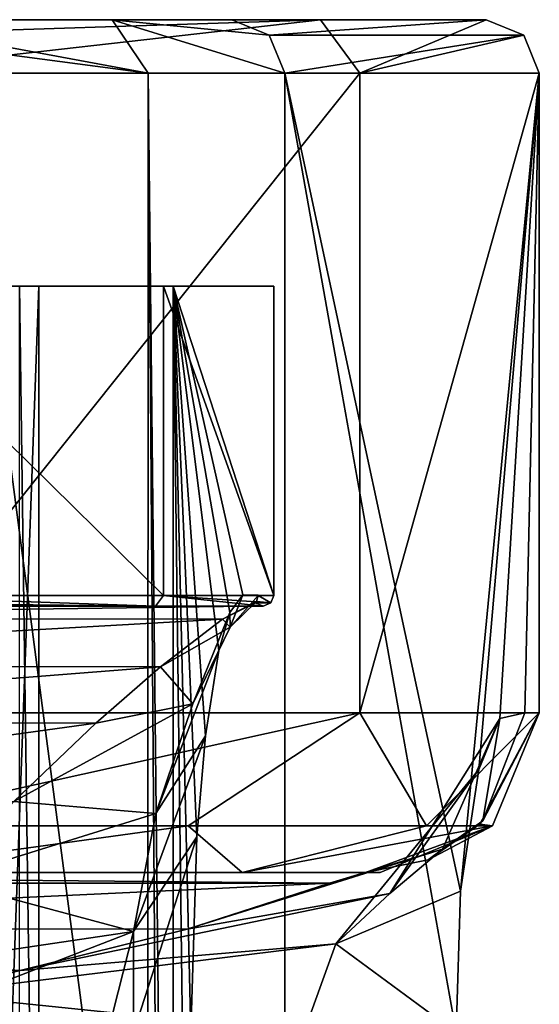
# Model space of a CAD drawing. Header units: millimetres. Extents: x -455 to 455, y -678 to 20.
# Tile 18 of 256: x 2.31 to 7.18, y -567.23 to -558. Entities that reach past the tile are written whole.
import ezdxf

# ---------------------------------------------------------------- set-up
doc = ezdxf.new("R2010")
doc.units = ezdxf.units.MM
doc.header["$LTSCALE"] = 65.185185
for name, color, linetype in [('100', 7, 'CONTINUOUS'), ('121', 7, 'CONTINUOUS'), ('122', 7, 'CONTINUOUS'), ('123', 7, 'CONTINUOUS'), ('124', 7, 'CONTINUOUS'), ('125', 7, 'CONTINUOUS'), ('126', 7, 'CONTINUOUS'), ('135', 7, 'CONTINUOUS'), ('136', 7, 'CONTINUOUS'), ('137', 7, 'CONTINUOUS'), ('140', 7, 'CONTINUOUS'), ('143', 7, 'CONTINUOUS'), ('144', 7, 'CONTINUOUS'), ('203', 7, 'CONTINUOUS'), ('204', 7, 'CONTINUOUS'), ('206', 7, 'CONTINUOUS'), ('207', 7, 'CONTINUOUS'), ('208', 7, 'CONTINUOUS'), ('209', 7, 'CONTINUOUS'), ('704', 7, 'CONTINUOUS'), ('705', 7, 'CONTINUOUS'), ('85', 7, 'CONTINUOUS'), ('88', 7, 'CONTINUOUS'), ('99', 7, 'CONTINUOUS')]:
    doc.layers.add(name, color=color, linetype=linetype)

msp = doc.modelspace()

# ---------------------------------------------------------------- linework, layer by layer
at = {"layer": '100', "linetype": 'Continuous'}
for points in [[(5.5506, -566, -9.7), (-5.5506, -566, -9.7), (4.3929, -566, -15.0779), (5.5506, -566, -9.7)], [(4.3929, -566, -15.0779), (-5.5506, -566, -9.7), (0.7065, -566, -16.7), (4.3929, -566, -15.0779)], [(5.6875, -566, -11.2642), (5.5506, -566, -9.7), (4.3929, -566, -15.0779), (5.6875, -566, -11.2642)]]:
    msp.add_3dface(points, dxfattribs=at)
at = {"layer": '121', "linetype": 'Continuous'}
for points in [[(0.7065, -558, -17.7), (5.1306, -558, -15.753), (0.7065, -558.1464, -18.0536), (0.7065, -558, -17.7)], [(5.1306, -558, -15.753), (0.7065, -558.5, -18.2), (0.7065, -558.1464, -18.0536), (5.1306, -558, -15.753)], [(0.7065, -558.5, -18.2), (5.1306, -558, -15.753), (5.4988, -558.5, -16.0913), (0.7065, -558.5, -18.2)], [(5.1306, -558, -15.753), (6.6837, -558, -11.1771), (5.4988, -558.5, -16.0913), (5.1306, -558, -15.753)], [(5.4988, -558.5, -16.0913), (6.6837, -558, -11.1771), (7.0359, -558.1464, -11.1463), (5.4988, -558.5, -16.0913)], [(7.1818, -558.5, -11.1335), (5.4988, -558.5, -16.0913), (7.0359, -558.1464, -11.1463), (7.1818, -558.5, -11.1335)]]:
    msp.add_3dface(points, dxfattribs=at)
at = {"layer": '122', "linetype": 'Continuous'}
for points in [[(0.7065, -564.5, -18.2), (0.7065, -558.5, -18.2), (5.4988, -558.5, -16.0913), (0.7065, -564.5, -18.2)], [(0.7065, -564.5, -18.2), (5.4988, -558.5, -16.0913), (5.4988, -564.5, -16.0913), (0.7065, -564.5, -18.2)], [(5.4988, -558.5, -16.0913), (7.1818, -558.5, -11.1335), (5.4988, -564.5, -16.0913), (5.4988, -558.5, -16.0913)], [(7.1818, -558.5, -11.1335), (7.1818, -564.5, -11.1335), (5.4988, -564.5, -16.0913), (7.1818, -558.5, -11.1335)]]:
    msp.add_3dface(points, dxfattribs=at)
at = {"layer": '123', "linetype": 'Continuous'}
for points in [[(0.7065, -565.5607, -17.7607), (0.7065, -564.5, -18.2), (5.4988, -564.5, -16.0913), (0.7065, -565.5607, -17.7607)], [(0.7065, -565.5607, -17.7607), (5.4988, -564.5, -16.0913), (3.8882, -565.5607, -16.8583), (0.7065, -565.5607, -17.7607)], [(5.4988, -564.5, -16.0913), (6.1225, -565.5607, -14.42), (3.8882, -565.5607, -16.8583), (5.4988, -564.5, -16.0913)], [(5.4988, -564.5, -16.0913), (7.1818, -564.5, -11.1335), (6.1225, -565.5607, -14.42), (5.4988, -564.5, -16.0913)], [(7.1818, -564.5, -11.1335), (6.7441, -565.5607, -11.1718), (6.1225, -565.5607, -14.42), (7.1818, -564.5, -11.1335)], [(4.3929, -566, -15.0779), (0.7065, -566, -16.7), (3.8882, -565.5607, -16.8583), (4.3929, -566, -15.0779)], [(0.7065, -566, -16.7), (0.7065, -565.5607, -17.7607), (3.8882, -565.5607, -16.8583), (0.7065, -566, -16.7)], [(6.1225, -565.5607, -14.42), (4.3929, -566, -15.0779), (3.8882, -565.5607, -16.8583), (6.1225, -565.5607, -14.42)], [(5.6875, -566, -11.2642), (4.3929, -566, -15.0779), (6.7441, -565.5607, -11.1718), (5.6875, -566, -11.2642)], [(6.7441, -565.5607, -11.1718), (4.3929, -566, -15.0779), (6.1225, -565.5607, -14.42), (6.7441, -565.5607, -11.1718)]]:
    msp.add_3dface(points, dxfattribs=at)
at = {"layer": '124', "linetype": 'Continuous'}
for points in [[(6.7441, -565.5607, -11.1718), (7.1818, -564.5, -11.1335), (6.6233, -565.5443, -9.6062), (6.7441, -565.5607, -11.1718)], [(6.6233, -565.5443, -9.6062), (7.1818, -564.5, -11.1335), (6.6512, -565.5146, -9.6037), (6.6233, -565.5443, -9.6062)], [(7.1818, -564.5, -11.1335), (7.0449, -564.5, -9.5693), (6.6512, -565.5146, -9.6037), (7.1818, -564.5, -11.1335)], [(5.5506, -566, -9.7), (5.6875, -566, -11.2642), (6.7441, -565.5607, -11.1718), (5.5506, -566, -9.7)], [(5.5506, -566, -9.7), (6.7441, -565.5607, -11.1718), (6.1393, -565.8787, -9.6485), (5.5506, -566, -9.7)], [(6.1393, -565.8787, -9.6485), (6.7441, -565.5607, -11.1718), (6.6233, -565.5443, -9.6062), (6.1393, -565.8787, -9.6485)]]:
    msp.add_3dface(points, dxfattribs=at)
at = {"layer": '125', "linetype": 'Continuous'}
for points in [[(7.1818, -558.5, -11.1335), (4.7949, -558.5, 16.1486), (6.4434, -566.1721, -2.6943), (7.1818, -558.5, -11.1335)], [(4.7949, -676, 16.1486), (6.402, -567.5, -2.2206), (4.7949, -558.5, 16.1486), (4.7949, -676, 16.1486)], [(4.7949, -558.5, 16.1486), (6.402, -567.5, -2.2206), (6.4434, -566.1721, -2.6943), (4.7949, -558.5, 16.1486)], [(6.6145, -565.0312, -4.6495), (7.1818, -558.5, -11.1335), (6.4434, -566.1721, -2.6943), (6.6145, -565.0312, -4.6495)], [(6.81, -564.5531, -6.8841), (7.1818, -558.5, -11.1335), (6.6145, -565.0312, -4.6495), (6.81, -564.5531, -6.8841)], [(7.0449, -564.5, -9.5693), (7.1818, -558.5, -11.1335), (6.81, -564.5531, -6.8841), (7.0449, -564.5, -9.5693)], [(7.1818, -564.5, -11.1335), (7.1818, -558.5, -11.1335), (7.0449, -564.5, -9.5693), (7.1818, -564.5, -11.1335)]]:
    msp.add_3dface(points, dxfattribs=at)
at = {"layer": '126', "linetype": 'Continuous'}
for points in [[(6.6512, -565.5146, -9.6037), (7.0449, -564.5, -9.5693), (6.81, -564.5531, -6.8841), (6.6512, -565.5146, -9.6037)], [(6.81, -564.5531, -6.8841), (6.6145, -565.0312, -4.6495), (5.7802, -566.1969, -7.4373), (6.81, -564.5531, -6.8841)], [(6.81, -564.5531, -6.8841), (5.7802, -566.1969, -7.4373), (6.274, -565.7801, -8.3004), (6.81, -564.5531, -6.8841)], [(6.6512, -565.5146, -9.6037), (6.81, -564.5531, -6.8841), (6.274, -565.7801, -8.3004), (6.6512, -565.5146, -9.6037)], [(6.6145, -565.0312, -4.6495), (6.4434, -566.1721, -2.6943), (5.2744, -566.6664, -6.7803), (6.6145, -565.0312, -4.6495)], [(6.6145, -565.0312, -4.6495), (5.2744, -566.6664, -6.7803), (5.7802, -566.1969, -7.4373), (6.6145, -565.0312, -4.6495)], [(6.6233, -565.5443, -9.6062), (6.6512, -565.5146, -9.6037), (6.274, -565.7801, -8.3004), (6.6233, -565.5443, -9.6062)], [(6.1393, -565.8787, -9.6485), (6.6233, -565.5443, -9.6062), (6.274, -565.7801, -8.3004), (6.1393, -565.8787, -9.6485)], [(3.8777, -566.5289, -8.5568), (5.2144, -566.0984, -9.1656), (6.274, -565.7801, -8.3004), (3.8777, -566.5289, -8.5568)], [(5.7802, -566.1969, -7.4373), (3.8777, -566.5289, -8.5568), (6.274, -565.7801, -8.3004), (5.7802, -566.1969, -7.4373)], [(5.2144, -566.0984, -9.1656), (5.5506, -566, -9.7), (6.274, -565.7801, -8.3004), (5.2144, -566.0984, -9.1656)], [(5.5506, -566, -9.7), (6.1393, -565.8787, -9.6485), (6.274, -565.7801, -8.3004), (5.5506, -566, -9.7)], [(6.4434, -566.1721, -2.6943), (6.402, -567.5, -2.2206), (5.2744, -566.6664, -6.7803), (6.4434, -566.1721, -2.6943)], [(2.3105, -566.9186, -8.3172), (3.8777, -566.5289, -8.5568), (5.7802, -566.1969, -7.4373), (2.3105, -566.9186, -8.3172)], [(5.2744, -566.6664, -6.7803), (2.3105, -566.9186, -8.3172), (5.7802, -566.1969, -7.4373), (5.2744, -566.6664, -6.7803)], [(1.4579, -567.1379, -8.2444), (2.3105, -566.9186, -8.3172), (5.2744, -566.6664, -6.7803), (1.4579, -567.1379, -8.2444)], [(4.9721, -567.5, -6.4221), (1.4579, -567.1379, -8.2444), (5.2744, -566.6664, -6.7803), (4.9721, -567.5, -6.4221)], [(6.402, -567.5, -2.2206), (4.9721, -567.5, -6.4221), (5.2744, -566.6664, -6.7803), (6.402, -567.5, -2.2206)], [(1.0363, -567.3264, -8.2101), (1.4579, -567.1379, -8.2444), (4.9721, -567.5, -6.4221), (1.0363, -567.3264, -8.2101)]]:
    msp.add_3dface(points, dxfattribs=at)
at = {"layer": '135', "linetype": 'Continuous'}
for points in [[(0.8101, -558.5, 19.8), (0.8101, -676, 19.8), (3.4746, -676, 18.7834), (0.8101, -558.5, 19.8)], [(0.8101, -558.5, 19.8), (3.4746, -676, 18.7834), (3.5125, -558.5, 18.7491), (0.8101, -558.5, 19.8)], [(3.4746, -676, 18.7834), (4.3796, -676, 17.6051), (3.5125, -558.5, 18.7491), (3.4746, -676, 18.7834)], [(4.7949, -676, 16.1486), (4.7949, -558.5, 16.1486), (3.5125, -558.5, 18.7491), (4.7949, -676, 16.1486)], [(4.3796, -676, 17.6051), (4.7949, -676, 16.1486), (3.5125, -558.5, 18.7491), (4.3796, -676, 17.6051)]]:
    msp.add_3dface(points, dxfattribs=at)
at = {"layer": '136', "linetype": 'Continuous'}
for points in [[(3.1747, -558, 18.3805), (0.8101, -558, 19.3), (3.5125, -558.5, 18.7491), (3.1747, -558, 18.3805)], [(0.8101, -558, 19.3), (0.8101, -558.1464, 19.6536), (3.5125, -558.5, 18.7491), (0.8101, -558, 19.3)], [(4.2968, -558, 16.105), (3.1747, -558, 18.3805), (4.649, -558.1464, 16.1359), (4.2968, -558, 16.105)], [(4.7949, -558.5, 16.1486), (3.1747, -558, 18.3805), (3.5125, -558.5, 18.7491), (4.7949, -558.5, 16.1486)], [(3.1747, -558, 18.3805), (4.7949, -558.5, 16.1486), (4.649, -558.1464, 16.1359), (3.1747, -558, 18.3805)], [(0.8101, -558.1464, 19.6536), (0.8101, -558.5, 19.8), (3.5125, -558.5, 18.7491), (0.8101, -558.1464, 19.6536)]]:
    msp.add_3dface(points, dxfattribs=at)
at = {"layer": '137', "linetype": 'Continuous'}
for points in [[(6.6837, -558, -11.1771), (4.2968, -558, 16.105), (4.649, -558.1464, 16.1359), (6.6837, -558, -11.1771)], [(7.0359, -558.1464, -11.1463), (6.6837, -558, -11.1771), (4.649, -558.1464, 16.1359), (7.0359, -558.1464, -11.1463)], [(4.7949, -558.5, 16.1486), (7.0359, -558.1464, -11.1463), (4.649, -558.1464, 16.1359), (4.7949, -558.5, 16.1486)], [(7.1818, -558.5, -11.1335), (7.0359, -558.1464, -11.1463), (4.7949, -558.5, 16.1486), (7.1818, -558.5, -11.1335)]]:
    msp.add_3dface(points, dxfattribs=at)
at = {"layer": '140', "linetype": 'Continuous'}
for points in [[(-4.6913, -560.5, -11.3514), (-3.6556, -560.5, -14.4024), (4.6913, -560.5, -11.3514), (-4.6913, -560.5, -11.3514)], [(1.749, -560.5, -2.6806), (-4.6913, -560.5, -11.3514), (3.7463, -560.5, -0.55), (1.749, -560.5, -2.6806)], [(3.7463, -560.5, -0.55), (-4.6913, -560.5, -11.3514), (4.6913, -560.5, -11.3514), (3.7463, -560.5, -0.55)], [(-3.6556, -560.5, -14.4024), (-0.7065, -560.5, -15.7), (3.6556, -560.5, -14.4024), (-3.6556, -560.5, -14.4024)], [(4.6913, -560.5, -11.3514), (-3.6556, -560.5, -14.4024), (3.6556, -560.5, -14.4024), (4.6913, -560.5, -11.3514)], [(3.6556, -560.5, -14.4024), (-0.7065, -560.5, -15.7), (0.7065, -560.5, -15.7), (3.6556, -560.5, -14.4024)], [(2, -560.5, -1.85), (1.749, -560.5, -2.6806), (3.7463, -560.5, -0.55), (2, -560.5, -1.85)], [(2, -560.5, -0.55), (2, -560.5, -1.85), (3.7463, -560.5, -0.55), (2, -560.5, -0.55)]]:
    msp.add_3dface(points, dxfattribs=at)
at = {"layer": '143', "linetype": 'Continuous'}
for points in [[(-3.5819, -563.5, -14.3348), (-4.4464, -563.5, -9.7), (4.4464, -563.5, -9.7), (-3.5819, -563.5, -14.3348)], [(-0.7065, -563.5, -15.6), (-3.5819, -563.5, -14.3348), (4.4464, -563.5, -9.7), (-0.7065, -563.5, -15.6)], [(0.7065, -563.5, -15.6), (-0.7065, -563.5, -15.6), (4.4464, -563.5, -9.7), (0.7065, -563.5, -15.6)], [(3.5819, -563.5, -14.3348), (0.7065, -563.5, -15.6), (4.4464, -563.5, -9.7), (3.5819, -563.5, -14.3348)], [(4.5917, -563.5, -11.3601), (3.5819, -563.5, -14.3348), (4.4464, -563.5, -9.7), (4.5917, -563.5, -11.3601)]]:
    msp.add_3dface(points, dxfattribs=at)
at = {"layer": '144', "linetype": 'Continuous'}
for points in [[(4.4464, -563.5, -9.7), (-4.4464, -563.5, -9.7), (-4.2122, -563.6206, -8.725), (4.4464, -563.5, -9.7)], [(4.4464, -563.5, -9.7), (-4.2122, -563.6206, -8.725), (4.2114, -563.6211, -8.723), (4.4464, -563.5, -9.7)], [(-4.2122, -563.6206, -8.725), (-3.6314, -564.0659, -7.649), (4.2114, -563.6211, -8.723), (-4.2122, -563.6206, -8.725)], [(4.2114, -563.6211, -8.723), (-3.6314, -564.0659, -7.649), (3.6281, -564.0686, -7.6444), (4.2114, -563.6211, -8.723)], [(-3.6314, -564.0659, -7.649), (-3.0284, -564.5931, -6.9523), (3.6281, -564.0686, -7.6444), (-3.6314, -564.0659, -7.649)], [(3.6281, -564.0686, -7.6444), (-3.0284, -564.5931, -6.9523), (3.0224, -564.5986, -6.9465), (3.6281, -564.0686, -7.6444)], [(-3.0284, -564.5931, -6.9523), (-2.2571, -565.3277, -6.3413), (3.0224, -564.5986, -6.9465), (-3.0284, -564.5931, -6.9523)], [(3.0224, -564.5986, -6.9465), (-2.2571, -565.3277, -6.3413), (2.2518, -565.333, -6.3378), (3.0224, -564.5986, -6.9465)]]:
    msp.add_3dface(points, dxfattribs=at)
at = {"layer": '203', "linetype": 'Continuous'}
for points in [[(2, -560.5, -0.55), (3.7463, -560.5, -0.55), (3.7463, -573.8, -0.55), (2, -560.5, -0.55)], [(2, -560.5, -0.55), (3.7463, -573.8, -0.55), (2, -573.8, -0.55), (2, -560.5, -0.55)]]:
    msp.add_3dface(points, dxfattribs=at)
at = {"layer": '204', "linetype": 'Continuous'}
for points in [[(3.7463, -560.5, -0.55), (4.6913, -560.5, -11.3514), (4.6913, -563.4, -11.3514), (3.7463, -560.5, -0.55)], [(3.7463, -560.5, -0.55), (3.9115, -573.8, -2.4385), (3.7463, -573.8, -0.55), (3.7463, -560.5, -0.55)], [(3.9115, -573.8, -2.4385), (3.7463, -560.5, -0.55), (3.9115, -567.5, -2.4385), (3.9115, -573.8, -2.4385)], [(3.9115, -567.5, -2.4385), (3.7463, -560.5, -0.55), (3.9678, -565.6647, -3.0817), (3.9115, -567.5, -2.4385)], [(3.9678, -565.6647, -3.0817), (3.7463, -560.5, -0.55), (4.0505, -564.7177, -4.027), (3.9678, -565.6647, -3.0817)], [(4.0505, -564.7177, -4.027), (3.7463, -560.5, -0.55), (4.1761, -563.9151, -5.4628), (4.0505, -564.7177, -4.027)], [(4.1761, -563.9151, -5.4628), (3.7463, -560.5, -0.55), (4.2798, -563.561, -6.6477), (4.1761, -563.9151, -5.4628)], [(4.2798, -563.561, -6.6477), (3.7463, -560.5, -0.55), (4.4012, -563.3948, -8.0364), (4.2798, -563.561, -6.6477)], [(4.4012, -563.3948, -8.0364), (3.7463, -560.5, -0.55), (4.6913, -563.4, -11.3514), (4.4012, -563.3948, -8.0364)], [(4.546, -563.4, -9.6913), (4.4012, -563.3948, -8.0364), (4.6913, -563.4, -11.3514), (4.546, -563.4, -9.6913)]]:
    msp.add_3dface(points, dxfattribs=at)
at = {"layer": '206', "linetype": 'Continuous'}
for points in [[(4.2798, -563.561, -6.6477), (4.4012, -563.3948, -8.0364), (4.2826, -563.6967, -7.9714), (4.2798, -563.561, -6.6477)], [(4.4012, -563.3948, -8.0364), (4.546, -563.4, -9.6913), (4.2826, -563.6967, -7.9714), (4.4012, -563.3948, -8.0364)], [(4.2826, -563.6967, -7.9714), (4.546, -563.4, -9.6913), (4.5276, -563.458, -9.6929), (4.2826, -563.6967, -7.9714)], [(4.2114, -563.6211, -8.723), (4.2826, -563.6967, -7.9714), (4.5276, -563.458, -9.6929), (4.2114, -563.6211, -8.723)], [(4.2114, -563.6211, -8.723), (4.5276, -563.458, -9.6929), (4.5169, -563.4707, -9.6938), (4.2114, -563.6211, -8.723)], [(4.4464, -563.5, -9.7), (4.2114, -563.6211, -8.723), (4.5169, -563.4707, -9.6938), (4.4464, -563.5, -9.7)], [(4.1761, -563.9151, -5.4628), (4.2798, -563.561, -6.6477), (3.9305, -564.4181, -6.5208), (4.1761, -563.9151, -5.4628)], [(3.9305, -564.4181, -6.5208), (4.2798, -563.561, -6.6477), (4.2826, -563.6967, -7.9714), (3.9305, -564.4181, -6.5208)], [(4.2114, -563.6211, -8.723), (3.6281, -564.0686, -7.6444), (4.2826, -563.6967, -7.9714), (4.2114, -563.6211, -8.723)], [(3.6281, -564.0686, -7.6444), (3.9305, -564.4181, -6.5208), (4.2826, -563.6967, -7.9714), (3.6281, -564.0686, -7.6444)], [(4.0505, -564.7177, -4.027), (4.1761, -563.9151, -5.4628), (3.5834, -565.4444, -5.4464), (4.0505, -564.7177, -4.027)], [(3.5834, -565.4444, -5.4464), (4.1761, -563.9151, -5.4628), (3.9305, -564.4181, -6.5208), (3.5834, -565.4444, -5.4464)], [(3.6281, -564.0686, -7.6444), (3.0224, -564.5986, -6.9465), (3.9305, -564.4181, -6.5208), (3.6281, -564.0686, -7.6444)], [(3.0224, -564.5986, -6.9465), (2.2518, -565.333, -6.3378), (3.9305, -564.4181, -6.5208), (3.0224, -564.5986, -6.9465)], [(2.2518, -565.333, -6.3378), (3.5834, -565.4444, -5.4464), (3.9305, -564.4181, -6.5208), (2.2518, -565.333, -6.3378)], [(3.9678, -565.6647, -3.0817), (4.0505, -564.7177, -4.027), (3.3742, -566.552, -4.7415), (3.9678, -565.6647, -3.0817)], [(3.3742, -566.552, -4.7415), (4.0505, -564.7177, -4.027), (3.5834, -565.4444, -5.4464), (3.3742, -566.552, -4.7415)], [(2.2518, -565.333, -6.3378), (1.5772, -566.0708, -5.964), (3.5834, -565.4444, -5.4464), (2.2518, -565.333, -6.3378)], [(1.5772, -566.0708, -5.964), (3.3742, -566.552, -4.7415), (3.5834, -565.4444, -5.4464), (1.5772, -566.0708, -5.964)], [(3.9115, -567.5, -2.4385), (3.9678, -565.6647, -3.0817), (3.3736, -567.5, -4.4304), (3.9115, -567.5, -2.4385)], [(3.3736, -567.5, -4.4304), (3.9678, -565.6647, -3.0817), (3.3742, -566.552, -4.7415), (3.3736, -567.5, -4.4304)], [(1.5772, -566.0708, -5.964), (1.0526, -566.896, -5.7459), (3.3742, -566.552, -4.7415), (1.5772, -566.0708, -5.964)], [(1.0526, -566.896, -5.7459), (0.9229, -567.5, -5.7), (3.3742, -566.552, -4.7415), (1.0526, -566.896, -5.7459)], [(0.9229, -567.5, -5.7), (3.1347, -567.5, -4.7268), (3.3742, -566.552, -4.7415), (0.9229, -567.5, -5.7)], [(3.1347, -567.5, -4.7268), (3.3736, -567.5, -4.4304), (3.3742, -566.552, -4.7415), (3.1347, -567.5, -4.7268)]]:
    msp.add_3dface(points, dxfattribs=at)
at = {"layer": '207', "linetype": 'Continuous'}
for points in [[(4.5276, -563.458, -9.6929), (4.546, -563.4, -9.6913), (4.6621, -563.4707, -11.3539), (4.5276, -563.458, -9.6929)], [(4.546, -563.4, -9.6913), (4.6913, -563.4, -11.3514), (4.6621, -563.4707, -11.3539), (4.546, -563.4, -9.6913)], [(4.5917, -563.5, -11.3601), (4.4464, -563.5, -9.7), (4.5169, -563.4707, -9.6938), (4.5917, -563.5, -11.3601)], [(4.5169, -563.4707, -9.6938), (4.5276, -563.458, -9.6929), (4.6621, -563.4707, -11.3539), (4.5169, -563.4707, -9.6938)], [(4.5917, -563.5, -11.3601), (4.5169, -563.4707, -9.6938), (4.6621, -563.4707, -11.3539), (4.5917, -563.5, -11.3601)]]:
    msp.add_3dface(points, dxfattribs=at)
at = {"layer": '208', "linetype": 'Continuous'}
for points in [[(0.7065, -563.4, -15.7), (0.7065, -563.4707, -15.6707), (3.5819, -563.5, -14.3348), (0.7065, -563.4, -15.7)], [(0.7065, -563.4, -15.7), (3.5819, -563.5, -14.3348), (3.6556, -563.4, -14.4024), (0.7065, -563.4, -15.7)], [(3.5819, -563.5, -14.3348), (4.5917, -563.5, -11.3601), (3.6556, -563.4, -14.4024), (3.5819, -563.5, -14.3348)], [(4.5917, -563.5, -11.3601), (4.6621, -563.4707, -11.3539), (3.6556, -563.4, -14.4024), (4.5917, -563.5, -11.3601)], [(4.6621, -563.4707, -11.3539), (4.6913, -563.4, -11.3514), (3.6556, -563.4, -14.4024), (4.6621, -563.4707, -11.3539)], [(0.7065, -563.4707, -15.6707), (0.7065, -563.5, -15.6), (3.5819, -563.5, -14.3348), (0.7065, -563.4707, -15.6707)]]:
    msp.add_3dface(points, dxfattribs=at)
at = {"layer": '209', "linetype": 'Continuous'}
for points in [[(3.6556, -560.5, -14.4024), (0.7065, -560.5, -15.7), (3.6556, -563.4, -14.4024), (3.6556, -560.5, -14.4024)], [(0.7065, -560.5, -15.7), (0.7065, -563.4, -15.7), (3.6556, -563.4, -14.4024), (0.7065, -560.5, -15.7)], [(4.6913, -560.5, -11.3514), (3.6556, -560.5, -14.4024), (4.6913, -563.4, -11.3514), (4.6913, -560.5, -11.3514)], [(4.6913, -563.4, -11.3514), (3.6556, -560.5, -14.4024), (3.6556, -563.4, -14.4024), (4.6913, -563.4, -11.3514)]]:
    msp.add_3dface(points, dxfattribs=at)
at = {"layer": '704', "linetype": 'Continuous'}
for points in [[(2, -573.8, 13.85), (2.4864, -573.8, 13.85), (2.4864, -560.5, 13.85), (2, -573.8, 13.85)], [(2, -573.8, 13.85), (2.4864, -560.5, 13.85), (2, -560.5, 13.85), (2, -573.8, 13.85)]]:
    msp.add_3dface(points, dxfattribs=at)
at = {"layer": '705', "linetype": 'Continuous'}
for points in [[(2.4864, -573.8, 13.85), (2.3044, -573.8, 15.9307), (2.3044, -560.5, 15.9307), (2.4864, -573.8, 13.85)], [(2.4864, -573.8, 13.85), (2.3044, -560.5, 15.9307), (2.4864, -560.5, 13.85), (2.4864, -573.8, 13.85)]]:
    msp.add_3dface(points, dxfattribs=at)
at = {"layer": '85', "linetype": 'Continuous'}
for points in [[(2.4864, -560.5, 13.85), (2.3044, -560.5, 15.9307), (2, -560.5, 15.15), (2.4864, -560.5, 13.85)], [(2, -560.5, 13.85), (2.4864, -560.5, 13.85), (2, -560.5, 15.15), (2, -560.5, 13.85)]]:
    msp.add_3dface(points, dxfattribs=at)
at = {"layer": '88', "linetype": 'Continuous'}
for points in [[(-5.1297, -558, -15.754), (-6.6837, -558, -11.1771), (5.1306, -558, -15.753), (-5.1297, -558, -15.754)], [(5.1306, -558, -15.753), (-6.6837, -558, -11.1771), (6.6837, -558, -11.1771), (5.1306, -558, -15.753)], [(6.6837, -558, -11.1771), (-6.6837, -558, -11.1771), (-1.6263, -558, -3.1763), (6.6837, -558, -11.1771)], [(0.7065, -558, -17.7), (-5.1297, -558, -15.754), (5.1306, -558, -15.753), (0.7065, -558, -17.7)], [(0, -558, 17.15), (-3.1747, -558, 18.3805), (4.2968, -558, 16.105), (0, -558, 17.15)], [(-3.1747, -558, 18.3805), (-0.8101, -558, 19.3), (3.1747, -558, 18.3805), (-3.1747, -558, 18.3805)], [(4.2968, -558, 16.105), (-3.1747, -558, 18.3805), (3.1747, -558, 18.3805), (4.2968, -558, 16.105)], [(0, -558, -3.85), (6.6837, -558, -11.1771), (-1.6263, -558, -3.1763), (0, -558, -3.85)], [(3.1747, -558, 18.3805), (-0.8101, -558, 19.3), (0.8101, -558, 19.3), (3.1747, -558, 18.3805)], [(1.6263, -558, 16.4763), (0, -558, 17.15), (4.2968, -558, 16.105), (1.6263, -558, 16.4763)], [(1.6263, -558, -3.1763), (6.6837, -558, -11.1771), (0, -558, -3.85), (1.6263, -558, -3.1763)], [(2.3, -558, 14.85), (1.6263, -558, 16.4763), (4.2968, -558, 16.105), (2.3, -558, 14.85)], [(2.3, -558, -1.55), (6.6837, -558, -11.1771), (1.6263, -558, -3.1763), (2.3, -558, -1.55)], [(6.6837, -558, -11.1771), (2.3, -558, 14.85), (4.2968, -558, 16.105), (6.6837, -558, -11.1771)], [(2.3, -558, 14.85), (6.6837, -558, -11.1771), (2.3, -558, -1.55), (2.3, -558, 14.85)]]:
    msp.add_3dface(points, dxfattribs=at)
at = {"layer": '99', "linetype": 'Continuous'}
for points in [[(-5.5506, -566, -9.7), (5.5506, -566, -9.7), (5.2144, -566.0984, -9.1656), (-5.5506, -566, -9.7)], [(-5.2187, -566.097, -9.1695), (-5.5506, -566, -9.7), (5.2144, -566.0984, -9.1656), (-5.2187, -566.097, -9.1695)], [(-3.8923, -566.5248, -8.5603), (-5.2187, -566.097, -9.1695), (5.2144, -566.0984, -9.1656), (-3.8923, -566.5248, -8.5603)], [(3.8777, -566.5289, -8.5568), (-3.8923, -566.5248, -8.5603), (5.2144, -566.0984, -9.1656), (3.8777, -566.5289, -8.5568)], [(-2.2724, -566.9274, -8.3136), (-3.8923, -566.5248, -8.5603), (2.3105, -566.9186, -8.3172), (-2.2724, -566.9274, -8.3136)], [(2.3105, -566.9186, -8.3172), (-3.8923, -566.5248, -8.5603), (3.8777, -566.5289, -8.5568), (2.3105, -566.9186, -8.3172)], [(1.4579, -567.1379, -8.2444), (-2.2724, -566.9274, -8.3136), (2.3105, -566.9186, -8.3172), (1.4579, -567.1379, -8.2444)]]:
    msp.add_3dface(points, dxfattribs=at)

doc.saveas('drawing.dxf')
